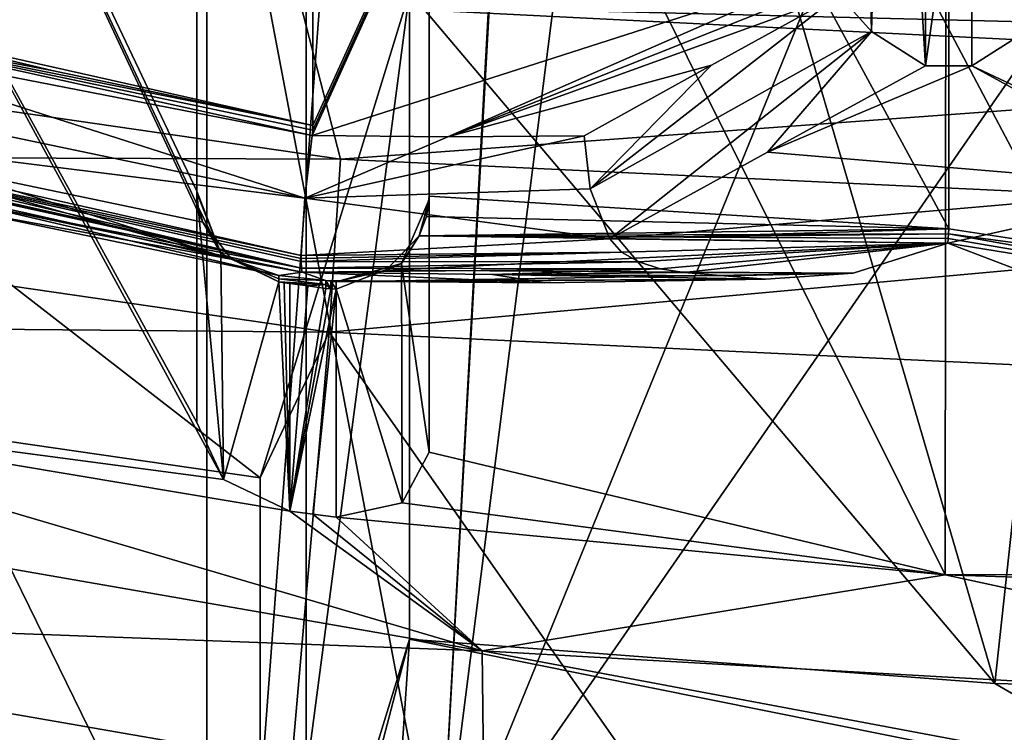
# Model space of a CAD drawing. Header units: millimetres. Extents: x -108 to 102, y -42 to 80.
# Tile 29 of 256: x -67.183 to -66.124, y -7.992 to -7.226. Entities that reach past the tile are written whole.
import ezdxf

# ---------------------------------------------------------------- set-up
doc = ezdxf.new("R2010")
doc.units = ezdxf.units.MM
doc.header["$LTSCALE"] = 81.481481
for name, color, linetype in [('1415', 7, 'CONTINUOUS'), ('1444', 7, 'CONTINUOUS'), ('1481', 7, 'CONTINUOUS'), ('1506', 7, 'CONTINUOUS'), ('1536', 7, 'CONTINUOUS'), ('1542', 7, 'CONTINUOUS'), ('1600', 7, 'CONTINUOUS'), ('1627', 7, 'CONTINUOUS'), ('1692', 7, 'CONTINUOUS'), ('1698', 7, 'CONTINUOUS'), ('1721', 7, 'CONTINUOUS'), ('1826', 7, 'CONTINUOUS'), ('1867', 7, 'CONTINUOUS'), ('1871', 7, 'CONTINUOUS'), ('1872', 7, 'CONTINUOUS'), ('1879', 7, 'CONTINUOUS'), ('1910', 7, 'CONTINUOUS'), ('1913', 7, 'CONTINUOUS'), ('1917', 7, 'CONTINUOUS'), ('230', 7, 'CONTINUOUS'), ('254', 7, 'CONTINUOUS'), ('267', 7, 'CONTINUOUS'), ('2738', 7, 'CONTINUOUS'), ('274', 7, 'CONTINUOUS'), ('2754', 7, 'CONTINUOUS'), ('2783', 7, 'CONTINUOUS'), ('2784', 7, 'CONTINUOUS'), ('284', 7, 'CONTINUOUS'), ('286', 7, 'CONTINUOUS'), ('347', 7, 'CONTINUOUS'), ('351', 7, 'CONTINUOUS'), ('395', 7, 'CONTINUOUS'), ('413', 7, 'CONTINUOUS'), ('434', 7, 'CONTINUOUS'), ('481', 7, 'CONTINUOUS'), ('493', 7, 'CONTINUOUS'), ('495', 7, 'CONTINUOUS'), ('499', 7, 'CONTINUOUS'), ('501', 7, 'CONTINUOUS'), ('504', 7, 'CONTINUOUS'), ('506', 7, 'CONTINUOUS')]:
    doc.layers.add(name, color=color, linetype=linetype)

msp = doc.modelspace()

# ---------------------------------------------------------------- linework, layer by layer
at = {"layer": '1415', "color": 7, "linetype": 'CONTINUOUS', "true_color": 0x858787}
for points in [[(-66.9634, -7.7201, 226.6109), (-67.5871, -6.573, 226.0345), (-67.5956, -7.6362, 226.7827), (-66.9634, -7.7201, 226.6109)], [(-66.9634, -7.7201, 226.6109), (-66.9922, -7.6586, 226.5764), (-67.5871, -6.573, 226.0345), (-66.9634, -7.7201, 226.6109)], [(-67.5871, -6.573, 226.0345), (-66.9922, -7.6586, 226.5764), (-66.9922, -6.6756, 225.8881), (-67.5871, -6.573, 226.0345)], [(-66.8922, -7.7541, 226.6142), (-66.9634, -7.7201, 226.6109), (-67.5956, -7.6362, 226.7827), (-66.8922, -7.7541, 226.6142)]]:
    msp.add_3dface(points, dxfattribs=at)
at = {"layer": '1444', "color": 7, "linetype": 'CONTINUOUS', "true_color": 0x858787}
for points in [[(-66.1341, -7.9395, 225.3035), (-66.5, -6.687, 224.477), (-66.7633, -7.1957, 224.8838), (-66.1341, -7.9395, 225.3035)], [(-66.0012, -6.7167, 224.4346), (-66.5, -6.687, 224.477), (-66.1341, -7.9395, 225.3035), (-66.0012, -6.7167, 224.4346)], [(-65.5, -7.9553, 225.2808), (-66.0012, -6.7167, 224.4346), (-66.1341, -7.9395, 225.3035), (-65.5, -7.9553, 225.2808)], [(-66.7633, -7.8919, 225.3713), (-66.1341, -7.9395, 225.3035), (-66.7633, -7.1957, 224.8838), (-66.7633, -7.8919, 225.3713)]]:
    msp.add_3dface(points, dxfattribs=at)
at = {"layer": '1481', "color": 7, "linetype": 'CONTINUOUS', "true_color": 0x858787}
for points in [[(-66.7311, -8.1745, 226.2754), (-67.9203, -7.9804, 226.5526), (-67.5553, -3.836, 223.4927), (-66.7311, -8.1745, 226.2754)], [(-66.5014, -3.9781, 223.2897), (-66.7311, -8.1745, 226.2754), (-67.5553, -3.836, 223.4927), (-66.5014, -3.9781, 223.2897)], [(-66.5003, -3.9987, 223.3039), (-66.7311, -8.1745, 226.2754), (-66.5014, -3.9781, 223.2897), (-66.5003, -3.9987, 223.3039)], [(-66.5, -4.0192, 223.3182), (-66.7311, -8.1745, 226.2754), (-66.5003, -3.9987, 223.3039), (-66.5, -4.0192, 223.3182)], [(-66.5, -6.3538, 224.9529), (-66.7311, -8.1745, 226.2754), (-66.5, -4.0192, 223.3182), (-66.5, -6.3538, 224.9529)], [(-66.0014, -6.386, 224.9068), (-66.7311, -8.1745, 226.2754), (-66.5, -6.3538, 224.9529), (-66.0014, -6.386, 224.9068)], [(-65.5, -6.3968, 224.8914), (-66.7311, -8.1745, 226.2754), (-66.0014, -6.386, 224.9068), (-65.5, -6.3968, 224.8914)], [(-65.5, -8.2399, 226.182), (-66.7311, -8.1745, 226.2754), (-65.5, -6.3968, 224.8914), (-65.5, -8.2399, 226.182)]]:
    msp.add_3dface(points, dxfattribs=at)
at = {"layer": '1506', "color": 7, "linetype": 'CONTINUOUS', "true_color": 0x858787}
for points in [[(-66.6834, -8.0604, 226.9614), (-67.8241, -7.862, 227.2447), (-66.752, -8.2426, 226.7012), (-66.6834, -8.0604, 226.9614)], [(-66.752, -8.2426, 226.7012), (-67.8241, -7.862, 227.2447), (-67.364, -8.1544, 226.8271), (-66.752, -8.2426, 226.7012)]]:
    msp.add_3dface(points, dxfattribs=at)
at = {"layer": '1536', "color": 7, "linetype": 'CONTINUOUS', "true_color": 0x858787}
for points in [[(-65.9256, -8.0603, 225.3158), (-66.7633, -7.8919, 225.3713), (-66.7709, -8.0036, 225.3967), (-65.9256, -8.0603, 225.3158)], [(-66.1341, -7.9395, 225.3035), (-66.7633, -7.8919, 225.3713), (-65.9256, -8.0603, 225.3158), (-66.1341, -7.9395, 225.3035)], [(-65.5, -7.9553, 225.2808), (-66.1341, -7.9395, 225.3035), (-65.9256, -8.0603, 225.3158), (-65.5, -7.9553, 225.2808)]]:
    msp.add_3dface(points, dxfattribs=at)
at = {"layer": '1542', "color": 7, "linetype": 'CONTINUOUS', "true_color": 0x858787}
for points in [[(-66.6852, -7.9044, 226.8526), (-67.8248, -7.7061, 227.1357), (-67.8241, -7.862, 227.2447), (-66.6852, -7.9044, 226.8526)], [(-66.6834, -8.0604, 226.9614), (-66.6852, -7.9044, 226.8526), (-67.8241, -7.862, 227.2447), (-66.6834, -8.0604, 226.9614)], [(-65.5, -7.9714, 226.7569), (-66.6852, -7.9044, 226.8526), (-65.5, -8.1272, 226.866), (-65.5, -7.9714, 226.7569)], [(-65.5, -8.1272, 226.866), (-66.6852, -7.9044, 226.8526), (-66.6834, -8.0604, 226.9614), (-65.5, -8.1272, 226.866)]]:
    msp.add_3dface(points, dxfattribs=at)
at = {"layer": '1600', "color": 7, "linetype": 'CONTINUOUS', "true_color": 0x858787}
for points in [[(-66.8672, -7.3393, 227.1615), (-66.8672, -6.2956, 226.4307), (-67.4258, -7.2138, 227.4674), (-66.8672, -7.3393, 227.1615)], [(-67.146, -7.2807, 227.3171), (-66.8672, -7.3393, 227.1615), (-67.4258, -7.2138, 227.4674), (-67.146, -7.2807, 227.3171)]]:
    msp.add_3dface(points, dxfattribs=at)
at = {"layer": '1627', "color": 7, "linetype": 'CONTINUOUS', "true_color": 0x858787}
for points in [[(-66.7633, -7.8919, 225.3713), (-66.7633, -7.1957, 224.8838), (-66.9239, -8.4144, 224.6251), (-66.7633, -7.8919, 225.3713)], [(-66.7633, -7.1957, 224.8838), (-66.9239, -7.7182, 224.1376), (-66.9239, -8.4144, 224.6251), (-66.7633, -7.1957, 224.8838)], [(-66.9163, -8.4765, 224.7214), (-66.7633, -7.8919, 225.3713), (-66.9239, -8.4144, 224.6251), (-66.9163, -8.4765, 224.7214)], [(-66.7709, -8.0036, 225.3967), (-66.7633, -7.8919, 225.3713), (-66.9163, -8.4765, 224.7214), (-66.7709, -8.0036, 225.3967)]]:
    msp.add_3dface(points, dxfattribs=at)
at = {"layer": '1692', "color": 7, "linetype": 'CONTINUOUS', "true_color": 0x858787}
for points in [[(-65.8992, -7.4942, 227.199), (-66.1836, -7.4506, 227.3689), (-66.1836, -6.2348, 226.5176), (-65.8992, -7.4942, 227.199)], [(-65.6166, -7.5237, 227.0204), (-65.8992, -7.4942, 227.199), (-66.1836, -6.2348, 226.5176), (-65.6166, -7.5237, 227.0204)], [(-65.6166, -7.5237, 227.0204), (-66.1836, -6.2348, 226.5176), (-65.6228, -7.5052, 227.0119), (-65.6166, -7.5237, 227.0204)], [(-66.1836, -6.2348, 226.5176), (-65.625, -6.4198, 226.2534), (-65.625, -7.4857, 226.9998), (-66.1836, -6.2348, 226.5176)], [(-65.6228, -7.5052, 227.0119), (-66.1836, -6.2348, 226.5176), (-65.625, -7.4857, 226.9998), (-65.6228, -7.5052, 227.0119)], [(-66.1838, -7.4558, 227.3727), (-66.1836, -7.4506, 227.3689), (-65.8992, -7.4942, 227.199), (-66.1838, -7.4558, 227.3727)]]:
    msp.add_3dface(points, dxfattribs=at)
at = {"layer": '1698', "color": 7, "linetype": 'CONTINUOUS', "true_color": 0x858787}
for points in [[(-66.1864, -6.7579, 225.7705), (-66.7422, -6.7079, 225.842), (-66.1875, -7.8227, 226.5162), (-66.1864, -6.7579, 225.7705)], [(-66.1875, -7.8227, 226.5162), (-66.7422, -6.7079, 225.842), (-66.7422, -7.6908, 226.5302), (-66.1875, -7.8227, 226.5162)], [(-65.5957, -7.8201, 226.4688), (-66.1864, -6.7579, 225.7705), (-66.1875, -7.8227, 226.5162), (-65.5957, -7.8201, 226.4688)], [(-65.5957, -7.8201, 226.4688), (-65.625, -7.7619, 226.4287), (-66.1864, -6.7579, 225.7705), (-65.5957, -7.8201, 226.4688)], [(-66.1864, -6.7579, 225.7705), (-65.625, -7.7619, 226.4287), (-65.625, -6.779, 225.7404), (-66.1864, -6.7579, 225.7705)], [(-66.7711, -7.7451, 226.5755), (-66.1875, -7.8227, 226.5162), (-66.7422, -7.6908, 226.5302), (-66.7711, -7.7451, 226.5755)], [(-66.8422, -7.7606, 226.605), (-66.1875, -7.8227, 226.5162), (-66.7711, -7.7451, 226.5755), (-66.8422, -7.7606, 226.605)], [(-65.525, -7.8445, 226.4851), (-65.5957, -7.8201, 226.4688), (-66.1875, -7.8227, 226.5162), (-65.525, -7.8445, 226.4851)]]:
    msp.add_3dface(points, dxfattribs=at)
at = {"layer": '1721', "color": 7, "linetype": 'CONTINUOUS', "true_color": 0x858787}
for points in [[(-66.6852, -7.9044, 226.8526), (-67.5956, -7.6362, 226.7827), (-67.8248, -7.7061, 227.1357), (-66.6852, -7.9044, 226.8526)], [(-66.8922, -7.7541, 226.6142), (-67.5956, -7.6362, 226.7827), (-66.6852, -7.9044, 226.8526), (-66.8922, -7.7541, 226.6142)], [(-66.8672, -7.7574, 226.6096), (-66.8922, -7.7541, 226.6142), (-66.6852, -7.9044, 226.8526), (-66.8672, -7.7574, 226.6096)], [(-66.8422, -7.7606, 226.605), (-66.8672, -7.7574, 226.6096), (-66.6852, -7.9044, 226.8526), (-66.8422, -7.7606, 226.605)], [(-66.1875, -7.8227, 226.5162), (-66.8422, -7.7606, 226.605), (-66.6852, -7.9044, 226.8526), (-66.1875, -7.8227, 226.5162)], [(-65.5, -7.9714, 226.7569), (-66.1875, -7.8227, 226.5162), (-66.6852, -7.9044, 226.8526), (-65.5, -7.9714, 226.7569)], [(-65.525, -7.8445, 226.4851), (-66.1875, -7.8227, 226.5162), (-65.5, -7.9714, 226.7569), (-65.525, -7.8445, 226.4851)]]:
    msp.add_3dface(points, dxfattribs=at)
at = {"layer": '1826', "color": 7, "linetype": 'CONTINUOUS', "true_color": 0x858787}
for points in [[(-66.9239, -7.7182, 224.1376), (-67.7883, -7.0473, 225.0957), (-68.0792, -7.5509, 224.3765), (-66.9239, -7.7182, 224.1376)], [(-66.7633, -7.1957, 224.8838), (-67.7883, -7.0473, 225.0957), (-66.9239, -7.7182, 224.1376), (-66.7633, -7.1957, 224.8838)]]:
    msp.add_3dface(points, dxfattribs=at)
at = {"layer": '1867', "color": 7, "linetype": 'CONTINUOUS', "true_color": 0x858787}
for points in [[(-66.8805, -7.2083, 224.0812), (-64.1164, -7.208, 224.0817), (-64.8044, -7.2601, 224.0072), (-66.8805, -7.2083, 224.0812)], [(-65.5, -7.2776, 223.9822), (-66.8805, -7.2083, 224.0812), (-64.8044, -7.2601, 224.0072), (-65.5, -7.2776, 223.9822)]]:
    msp.add_3dface(points, dxfattribs=at)
at = {"layer": '1871', "color": 7, "linetype": 'CONTINUOUS', "true_color": 0x858787}
for points in [[(-66.9922, -7.6586, 226.5764), (-66.9922, -7.4119, 226.9286), (-66.9922, -6.4198, 226.2534), (-66.9922, -7.6586, 226.5764)], [(-66.9922, -6.6756, 225.8881), (-66.9922, -7.6586, 226.5764), (-66.9922, -6.4198, 226.2534), (-66.9922, -6.6756, 225.8881)], [(-66.9922, -6.4198, 226.2534), (-66.9922, -7.4119, 226.9286), (-66.9922, -7.4109, 226.9376), (-66.9922, -6.4198, 226.2534)], [(-66.9922, -6.4198, 226.2534), (-66.9922, -7.4109, 226.9376), (-66.9922, -7.4098, 226.9466), (-66.9922, -6.4198, 226.2534)]]:
    msp.add_3dface(points, dxfattribs=at)
at = {"layer": '1872', "color": 7, "linetype": 'CONTINUOUS', "true_color": 0x858787}
for points in [[(-66.1836, -7.4506, 227.3689), (-66.7422, -6.4198, 226.2534), (-66.1836, -6.2348, 226.5176), (-66.1836, -7.4506, 227.3689)], [(-66.7422, -6.4198, 226.2534), (-66.1836, -7.4506, 227.3689), (-66.7422, -7.4152, 226.9504), (-66.7422, -6.4198, 226.2534)], [(-66.7422, -7.4152, 226.9504), (-66.1836, -7.4506, 227.3689), (-66.745, -7.4372, 226.9639), (-66.7422, -7.4152, 226.9504)], [(-66.1836, -7.4506, 227.3689), (-66.7529, -7.4579, 226.9727), (-66.745, -7.4372, 226.9639), (-66.1836, -7.4506, 227.3689)], [(-66.1836, -7.4506, 227.3689), (-66.4697, -7.4589, 227.173), (-66.7529, -7.4579, 226.9727), (-66.1836, -7.4506, 227.3689)]]:
    msp.add_3dface(points, dxfattribs=at)
at = {"layer": '1879', "color": 7, "linetype": 'CONTINUOUS', "true_color": 0x858787}
for points in [[(-66.3086, -7.17, 227.4367), (-66.3086, -6.1106, 226.6949), (-66.868, -7.3499, 227.1685), (-66.3086, -7.17, 227.4367)], [(-66.868, -7.3499, 227.1685), (-66.3086, -6.1106, 226.6949), (-66.8674, -7.3445, 227.1651), (-66.868, -7.3499, 227.1685)], [(-66.8674, -7.3445, 227.1651), (-66.3086, -6.1106, 226.6949), (-66.8672, -7.3393, 227.1615), (-66.8674, -7.3445, 227.1651)], [(-66.3086, -6.1106, 226.6949), (-66.8672, -6.2956, 226.4307), (-66.8672, -7.3393, 227.1615), (-66.3086, -6.1106, 226.6949)], [(-66.7221, -7.3514, 227.2722), (-66.3086, -7.17, 227.4367), (-66.868, -7.3499, 227.1685), (-66.7221, -7.3514, 227.2722)], [(-66.3068, -7.1857, 227.449), (-66.3086, -7.17, 227.4367), (-66.7221, -7.3514, 227.2722), (-66.3068, -7.1857, 227.449)], [(-66.3018, -7.1987, 227.4616), (-66.3068, -7.1857, 227.449), (-66.7221, -7.3514, 227.2722), (-66.3018, -7.1987, 227.4616)], [(-66.4387, -7.2743, 227.418), (-66.3018, -7.1987, 227.4616), (-66.7221, -7.3514, 227.2722), (-66.4387, -7.2743, 227.418)], [(-66.5755, -7.3503, 227.3749), (-66.4387, -7.2743, 227.418), (-66.7221, -7.3514, 227.2722), (-66.5755, -7.3503, 227.3749)]]:
    msp.add_3dface(points, dxfattribs=at)
at = {"layer": '1910', "color": 7, "linetype": 'CONTINUOUS', "true_color": 0x858787}
for points in [[(-66.7422, -6.7079, 225.842), (-66.7422, -6.4198, 226.2534), (-66.7422, -7.4152, 226.9504), (-66.7422, -6.7079, 225.842)], [(-66.7422, -7.6908, 226.5302), (-66.7422, -6.7079, 225.842), (-66.7422, -7.4189, 226.9186), (-66.7422, -7.6908, 226.5302)], [(-66.7422, -7.4152, 226.9504), (-66.7422, -7.4171, 226.9345), (-66.7422, -6.7079, 225.842), (-66.7422, -7.4152, 226.9504)], [(-66.7422, -7.4189, 226.9186), (-66.7422, -6.7079, 225.842), (-66.7422, -7.4171, 226.9345), (-66.7422, -7.4189, 226.9186)]]:
    msp.add_3dface(points, dxfattribs=at)
at = {"layer": '1913', "color": 7, "linetype": 'CONTINUOUS', "true_color": 0x858787}
for points in [[(-66.8497, -7.5616, 224.0124), (-68.0792, -7.5509, 224.3765), (-68.1625, -7.3709, 224.2848), (-66.8497, -7.5616, 224.0124)], [(-66.9239, -7.7182, 224.1376), (-68.0792, -7.5509, 224.3765), (-66.8497, -7.5616, 224.0124), (-66.9239, -7.7182, 224.1376)], [(-66.9239, -8.4144, 224.6251), (-66.9239, -7.7182, 224.1376), (-66.8497, -7.5616, 224.0124), (-66.9239, -8.4144, 224.6251)], [(-66.2147, -8.468, 224.5486), (-66.9239, -8.4144, 224.6251), (-66.8497, -7.5616, 224.0124), (-66.2147, -8.468, 224.5486)], [(-65.5, -7.6258, 223.9208), (-66.2147, -8.468, 224.5486), (-66.8497, -7.5616, 224.0124), (-65.5, -7.6258, 223.9208)], [(-65.5, -8.4859, 224.5231), (-66.2147, -8.468, 224.5486), (-65.5, -7.6258, 223.9208), (-65.5, -8.4859, 224.5231)]]:
    msp.add_3dface(points, dxfattribs=at)
at = {"layer": '1917', "color": 7, "linetype": 'CONTINUOUS', "true_color": 0x858787}
for points in [[(-67.5508, -6.2348, 226.5176), (-66.9922, -6.4198, 226.2534), (-66.9922, -7.4098, 226.9466), (-67.5508, -6.2348, 226.5176)], [(-67.5508, -6.2348, 226.5176), (-66.9857, -7.4433, 226.9655), (-67.2686, -7.3841, 227.1235), (-67.5508, -6.2348, 226.5176)], [(-66.9857, -7.4433, 226.9655), (-67.5508, -6.2348, 226.5176), (-66.9905, -7.4269, 226.9574), (-66.9857, -7.4433, 226.9655)], [(-67.5508, -6.2348, 226.5176), (-66.9922, -7.4098, 226.9466), (-66.9905, -7.4269, 226.9574), (-67.5508, -6.2348, 226.5176)]]:
    msp.add_3dface(points, dxfattribs=at)
at = {"layer": '230', "color": 7, "linetype": 'CONTINUOUS', "true_color": 0x858787}
for points in [[(-66.7422, -7.4189, 226.9186), (-66.7529, -7.4579, 226.9727), (-66.772, -7.4876, 226.9447), (-66.7422, -7.4189, 226.9186)], [(-66.7529, -7.4579, 226.9727), (-66.7422, -7.4189, 226.9186), (-66.745, -7.4372, 226.9639), (-66.7529, -7.4579, 226.9727)], [(-66.7422, -7.4171, 226.9345), (-66.7422, -7.4152, 226.9504), (-66.745, -7.4372, 226.9639), (-66.7422, -7.4171, 226.9345)], [(-66.7422, -7.4189, 226.9186), (-66.7422, -7.4171, 226.9345), (-66.745, -7.4372, 226.9639), (-66.7422, -7.4189, 226.9186)], [(-66.7529, -7.4579, 226.9727), (-66.7886, -7.4951, 226.9935), (-66.772, -7.4876, 226.9447), (-66.7529, -7.4579, 226.9727)], [(-66.7886, -7.4951, 226.9935), (-66.8422, -7.5073, 227.0219), (-66.772, -7.4876, 226.9447), (-66.7886, -7.4951, 226.9935)], [(-66.8422, -7.5073, 227.0219), (-66.8422, -7.5153, 226.9553), (-66.772, -7.4876, 226.9447), (-66.8422, -7.5073, 227.0219)], [(-66.8535, -7.5059, 227.0276), (-66.8535, -7.5103, 226.992), (-66.8478, -7.5151, 226.9555), (-66.8535, -7.5059, 227.0276)], [(-66.8478, -7.5068, 227.0247), (-66.8535, -7.5059, 227.0276), (-66.8478, -7.5151, 226.9555), (-66.8478, -7.5068, 227.0247)], [(-66.8535, -7.5103, 226.992), (-66.8535, -7.5145, 226.9564), (-66.8478, -7.5151, 226.9555), (-66.8535, -7.5103, 226.992)], [(-66.8422, -7.5073, 227.0219), (-66.8478, -7.5068, 227.0247), (-66.8422, -7.5153, 226.9553), (-66.8422, -7.5073, 227.0219)], [(-66.8422, -7.5153, 226.9553), (-66.8478, -7.5068, 227.0247), (-66.8478, -7.5151, 226.9555), (-66.8422, -7.5153, 226.9553)]]:
    msp.add_3dface(points, dxfattribs=at)
at = {"layer": '254', "color": 7, "linetype": 'CONTINUOUS', "true_color": 0x858787}
for points in [[(-66.7422, -7.6908, 226.5302), (-66.7422, -7.4189, 226.9186), (-66.772, -7.4876, 226.9447), (-66.7422, -7.6908, 226.5302)], [(-66.8422, -7.5153, 226.9553), (-66.7711, -7.7451, 226.5755), (-66.772, -7.4876, 226.9447), (-66.8422, -7.5153, 226.9553)], [(-66.7711, -7.7451, 226.5755), (-66.7422, -7.6908, 226.5302), (-66.772, -7.4876, 226.9447), (-66.7711, -7.7451, 226.5755)], [(-66.8422, -7.7606, 226.605), (-66.7711, -7.7451, 226.5755), (-66.8422, -7.5153, 226.9553), (-66.8422, -7.7606, 226.605)]]:
    msp.add_3dface(points, dxfattribs=at)
at = {"layer": '267', "color": 7, "linetype": 'CONTINUOUS', "true_color": 0x858787}
for points in [[(-67.146, -7.2807, 227.3171), (-67.4258, -7.2138, 227.4674), (-67.4258, -7.227, 227.475), (-67.146, -7.2807, 227.3171)], [(-66.868, -7.3499, 227.1685), (-66.8674, -7.3445, 227.1651), (-67.4258, -7.227, 227.475), (-66.868, -7.3499, 227.1685)], [(-67.4258, -7.2413, 227.4802), (-66.868, -7.3499, 227.1685), (-67.4258, -7.227, 227.475), (-67.4258, -7.2413, 227.4802)], [(-66.8674, -7.3445, 227.1651), (-66.8672, -7.3393, 227.1615), (-67.4258, -7.227, 227.475), (-66.8674, -7.3445, 227.1651)], [(-66.8672, -7.3393, 227.1615), (-67.146, -7.2807, 227.3171), (-67.4258, -7.227, 227.475), (-66.8672, -7.3393, 227.1615)], [(-67.444, -7.2989, 227.4845), (-66.8758, -7.4176, 227.1771), (-67.4258, -7.2413, 227.4802), (-67.444, -7.2989, 227.4845)], [(-66.8758, -7.4176, 227.1771), (-66.868, -7.3499, 227.1685), (-67.4258, -7.2413, 227.4802), (-66.8758, -7.4176, 227.1771)], [(-67.4958, -7.3405, 227.4645), (-66.8758, -7.4176, 227.1771), (-67.444, -7.2989, 227.4845), (-67.4958, -7.3405, 227.4645)], [(-67.5258, -7.3478, 227.4485), (-66.8794, -7.4928, 227.0951), (-67.5105, -7.3452, 227.457), (-67.5258, -7.3478, 227.4485)], [(-67.5105, -7.3452, 227.457), (-66.8797, -7.479, 227.1272), (-67.4958, -7.3405, 227.4645), (-67.5105, -7.3452, 227.457)], [(-66.8797, -7.4825, 227.1209), (-66.8797, -7.479, 227.1272), (-67.5105, -7.3452, 227.457), (-66.8797, -7.4825, 227.1209)], [(-66.8797, -7.4857, 227.1143), (-66.8797, -7.4825, 227.1209), (-67.5105, -7.3452, 227.457), (-66.8797, -7.4857, 227.1143)], [(-66.8794, -7.4928, 227.0951), (-66.8797, -7.4857, 227.1143), (-67.5105, -7.3452, 227.457), (-66.8794, -7.4928, 227.0951)], [(-66.8797, -7.479, 227.1272), (-66.8758, -7.4176, 227.1771), (-67.4958, -7.3405, 227.4645), (-66.8797, -7.479, 227.1272)], [(-67.2103, -7.4284, 227.2603), (-66.8794, -7.4928, 227.0951), (-67.5428, -7.3479, 227.4383), (-67.2103, -7.4284, 227.2603)], [(-67.5428, -7.3479, 227.4383), (-66.8794, -7.4928, 227.0951), (-67.5343, -7.3482, 227.4435), (-67.5428, -7.3479, 227.4383)], [(-67.5343, -7.3482, 227.4435), (-66.8794, -7.4928, 227.0951), (-67.5258, -7.3478, 227.4485), (-67.5343, -7.3482, 227.4435)], [(-66.8787, -7.4971, 227.0747), (-66.8794, -7.4928, 227.0951), (-67.2103, -7.4284, 227.2603), (-66.8787, -7.4971, 227.0747)]]:
    msp.add_3dface(points, dxfattribs=at)
at = {"layer": '2738', "color": 7, "linetype": 'CONTINUOUS', "true_color": 0xe6e6e6}
for points in [[(-68.4223, 11.2813, 210.3006), (-66.9814, 11.072, 210.0017), (-68.4223, -8.6241, 224.2385), (-68.4223, 11.2813, 210.3006)], [(-68.4223, -8.6241, 224.2385), (-66.9814, 11.072, 210.0017), (-66.9814, -8.8334, 223.9396), (-68.4223, -8.6241, 224.2385)], [(-66.9814, 11.072, 210.0017), (-65.5, 11.0016, 209.9012), (-66.9814, -8.8334, 223.9396), (-66.9814, 11.072, 210.0017)], [(-66.9814, -8.8334, 223.9396), (-65.5, 11.0016, 209.9012), (-65.5, -8.9038, 223.8391), (-66.9814, -8.8334, 223.9396)]]:
    msp.add_3dface(points, dxfattribs=at)
at = {"layer": '274', "color": 7, "linetype": 'CONTINUOUS', "true_color": 0x858787}
for points in [[(-66.7221, -7.3514, 227.2722), (-66.868, -7.3499, 227.1685), (-66.8758, -7.4176, 227.1771), (-66.7221, -7.3514, 227.2722)], [(-66.5755, -7.3503, 227.3749), (-66.7221, -7.3514, 227.2722), (-66.8758, -7.4176, 227.1771), (-66.5755, -7.3503, 227.3749)], [(-66.5755, -7.3503, 227.3749), (-66.8758, -7.4176, 227.1771), (-66.569, -7.4076, 227.3951), (-66.5755, -7.3503, 227.3749)], [(-66.8758, -7.4176, 227.1771), (-66.5478, -7.4614, 227.3841), (-66.569, -7.4076, 227.3951), (-66.8758, -7.4176, 227.1771)], [(-66.5478, -7.4614, 227.3841), (-66.8758, -7.4176, 227.1771), (-66.8797, -7.479, 227.1272), (-66.5478, -7.4614, 227.3841)], [(-66.5355, -7.4754, 227.3763), (-66.5478, -7.4614, 227.3841), (-66.8797, -7.479, 227.1272), (-66.5355, -7.4754, 227.3763)], [(-66.5169, -7.4861, 227.3703), (-66.5355, -7.4754, 227.3763), (-66.8797, -7.4857, 227.1143), (-66.5169, -7.4861, 227.3703)], [(-66.5355, -7.4754, 227.3763), (-66.8797, -7.479, 227.1272), (-66.8797, -7.4825, 227.1209), (-66.5355, -7.4754, 227.3763)], [(-66.5355, -7.4754, 227.3763), (-66.8797, -7.4825, 227.1209), (-66.8797, -7.4857, 227.1143), (-66.5355, -7.4754, 227.3763)], [(-66.5169, -7.4861, 227.3703), (-66.8797, -7.4857, 227.1143), (-66.8794, -7.4928, 227.0951), (-66.5169, -7.4861, 227.3703)], [(-66.4939, -7.4934, 227.3663), (-66.5169, -7.4861, 227.3703), (-66.8794, -7.4928, 227.0951), (-66.4939, -7.4934, 227.3663)], [(-66.4939, -7.4934, 227.3663), (-66.8794, -7.4928, 227.0951), (-66.8787, -7.4971, 227.0747), (-66.4939, -7.4934, 227.3663)], [(-66.4939, -7.4934, 227.3663), (-66.8787, -7.4971, 227.0747), (-66.6741, -7.4996, 227.2206), (-66.4939, -7.4934, 227.3663)], [(-66.4682, -7.4973, 227.3641), (-66.4939, -7.4934, 227.3663), (-66.6741, -7.4996, 227.2206), (-66.4682, -7.4973, 227.3641)]]:
    msp.add_3dface(points, dxfattribs=at)
at = {"layer": '2754', "color": 7, "linetype": 'CONTINUOUS', "true_color": 0xe6e6e6}
for points in [[(-66.8744, -5.9263, 222.6867), (-68.2112, -5.7321, 222.964), (-66.8744, -8.4657, 224.4648), (-66.8744, -5.9263, 222.6867)], [(-66.8744, -8.4657, 224.4648), (-68.2112, -5.7321, 222.964), (-68.2112, -8.2715, 224.7421), (-66.8744, -8.4657, 224.4648)], [(-65.5, -8.531, 224.3715), (-65.5, -5.9916, 222.5934), (-66.8744, -5.9263, 222.6867), (-65.5, -8.531, 224.3715)], [(-65.5, -8.531, 224.3715), (-66.8744, -5.9263, 222.6867), (-66.8744, -8.4657, 224.4648), (-65.5, -8.531, 224.3715)]]:
    msp.add_3dface(points, dxfattribs=at)
at = {"layer": '2783', "color": 7, "linetype": 'CONTINUOUS', "true_color": 0x96918c}
for points in [[(-66.7898, 27.62, 82.05), (-68.0287, 27.9733, 82.05), (-92.5, -10.5, 82.05), (-66.7898, 27.62, 82.05)], [(87.5, -10.5, 82.05), (-66.7898, 27.62, 82.05), (-92.5, -10.5, 82.05), (87.5, -10.5, 82.05)], [(-65.5, 27.5, 82.05), (-66.7898, 27.62, 82.05), (87.5, -10.5, 82.05), (-65.5, 27.5, 82.05)]]:
    msp.add_3dface(points, dxfattribs=at)
at = {"layer": '2784', "color": 7, "linetype": 'CONTINUOUS', "true_color": 0x96918c}
for points in [[(-59.9131, 30.2829, 80.05), (33.7808, 35.6255, 80.05), (-92.5, -10.5, 80.05), (-59.9131, 30.2829, 80.05)], [(33.7808, 35.6255, 80.05), (33.7808, 33.3745, 80.05), (-92.5, -10.5, 80.05), (33.7808, 35.6255, 80.05)], [(33.7808, 33.3745, 80.05), (34.0236, 31.1443, 80.05), (-92.5, -10.5, 80.05), (33.7808, 33.3745, 80.05)], [(34.0236, 31.1443, 80.05), (34.5065, 28.9481, 80.05), (-92.5, -10.5, 80.05), (34.0236, 31.1443, 80.05)], [(-60.7847, 29.3264, 80.05), (-59.9131, 30.2829, 80.05), (-92.5, -10.5, 80.05), (-60.7847, 29.3264, 80.05)], [(-61.8164, 28.5481, 80.05), (-60.7847, 29.3264, 80.05), (-92.5, -10.5, 80.05), (-61.8164, 28.5481, 80.05)], [(34.5065, 28.9481, 80.05), (35.2245, 26.8193, 80.05), (-92.5, -10.5, 80.05), (34.5065, 28.9481, 80.05)], [(-62.9713, 27.9733, 80.05), (-61.8164, 28.5481, 80.05), (-92.5, -10.5, 80.05), (-62.9713, 27.9733, 80.05)], [(-64.2102, 27.62, 80.05), (-62.9713, 27.9733, 80.05), (-92.5, -10.5, 80.05), (-64.2102, 27.62, 80.05)], [(-68.0287, 27.9733, 80.05), (-66.7898, 27.62, 80.05), (-92.5, -10.5, 80.05), (-68.0287, 27.9733, 80.05)], [(-65.5, 27.5, 80.05), (-64.2102, 27.62, 80.05), (-92.5, -10.5, 80.05), (-65.5, 27.5, 80.05)], [(-66.7898, 27.62, 80.05), (-65.5, 27.5, 80.05), (-92.5, -10.5, 80.05), (-66.7898, 27.62, 80.05)], [(35.2245, 26.8193, 80.05), (36.1664, 24.7822, 80.05), (-92.5, -10.5, 80.05), (35.2245, 26.8193, 80.05)], [(36.1664, 24.7822, 80.05), (37.3269, 22.8539, 80.05), (-92.5, -10.5, 80.05), (36.1664, 24.7822, 80.05)], [(37.3269, 22.8539, 80.05), (38.6843, 21.0684, 80.05), (-92.5, -10.5, 80.05), (37.3269, 22.8539, 80.05)], [(38.6843, 21.0684, 80.05), (40.2315, 19.4345, 80.05), (-92.5, -10.5, 80.05), (38.6843, 21.0684, 80.05)], [(40.2315, 19.4345, 80.05), (41.9428, 17.9816, 80.05), (-92.5, -10.5, 80.05), (40.2315, 19.4345, 80.05)], [(41.9428, 17.9816, 80.05), (43.8012, 16.7209, 80.05), (-92.5, -10.5, 80.05), (41.9428, 17.9816, 80.05)], [(43.8012, 16.7209, 80.05), (45.7889, 15.6676, 80.05), (-92.5, -10.5, 80.05), (43.8012, 16.7209, 80.05)], [(45.7889, 15.6676, 80.05), (47.8726, 14.8371, 80.05), (-92.5, -10.5, 80.05), (45.7889, 15.6676, 80.05)], [(47.8726, 14.8371, 80.05), (50.0414, 14.2349, 80.05), (-92.5, -10.5, 80.05), (47.8726, 14.8371, 80.05)], [(50.0414, 14.2349, 80.05), (52.2492, 13.8729, 80.05), (-92.5, -10.5, 80.05), (50.0414, 14.2349, 80.05)], [(54.5, 13.75, 80.05), (56.7508, 13.8729, 80.05), (-92.5, -10.5, 80.05), (54.5, 13.75, 80.05)], [(-92.5, -10.5, 80.05), (56.7508, 13.8729, 80.05), (87.5, -10.5, 80.05), (-92.5, -10.5, 80.05)], [(52.2492, 13.8729, 80.05), (54.5, 13.75, 80.05), (-92.5, -10.5, 80.05), (52.2492, 13.8729, 80.05)]]:
    msp.add_3dface(points, dxfattribs=at)
at = {"layer": '284', "color": 7, "linetype": 'CONTINUOUS', "true_color": 0x858787}
msp.add_3dface([(-67.9203, -7.9804, 226.5526), (-66.7311, -8.1745, 226.2754), (-67.7615, -8.1345, 226.7023), (-67.9203, -7.9804, 226.5526)], dxfattribs=at)
at = {"layer": '286', "color": 7, "linetype": 'CONTINUOUS', "true_color": 0x858787}
for points in [[(-66.1586, -6.5833, 227.9272), (-66.1586, -6.9256, 227.7032), (-66.1005, -7.2383, 227.4909), (-66.1586, -6.5833, 227.9272)], [(-66.1586, -6.5833, 227.9272), (-66.1005, -7.2383, 227.4909), (-66.1177, -6.5973, 227.9072), (-66.1586, -6.5833, 227.9272)], [(-66.1586, -6.9256, 227.7032), (-66.1586, -7.2751, 227.4908), (-66.1005, -7.2383, 227.4909), (-66.1586, -6.9256, 227.7032)]]:
    msp.add_3dface(points, dxfattribs=at)
at = {"layer": '347', "color": 7, "linetype": 'CONTINUOUS', "true_color": 0x858787}
for points in [[(-66.1846, -7.466, 227.3815), (-66.1842, -7.461, 227.3769), (-65.581, -7.5636, 227.045), (-66.1846, -7.466, 227.3815)], [(-66.1842, -7.461, 227.3769), (-66.1838, -7.4558, 227.3727), (-65.581, -7.5636, 227.045), (-66.1842, -7.461, 227.3769)], [(-65.581, -7.5636, 227.045), (-66.1838, -7.4558, 227.3727), (-65.8992, -7.4942, 227.199), (-65.581, -7.5636, 227.045)], [(-66.0646, -7.5118, 227.356), (-66.1846, -7.466, 227.3815), (-65.581, -7.5636, 227.045), (-66.0646, -7.5118, 227.356)]]:
    msp.add_3dface(points, dxfattribs=at)
at = {"layer": '351', "color": 7, "linetype": 'CONTINUOUS', "true_color": 0x858787}
for points in [[(-66.1836, -7.4506, 227.3689), (-66.1838, -7.4558, 227.3727), (-66.4697, -7.4589, 227.173), (-66.1836, -7.4506, 227.3689)], [(-66.7529, -7.4579, 226.9727), (-66.1846, -7.466, 227.3815), (-66.7886, -7.4951, 226.9935), (-66.7529, -7.4579, 226.9727)], [(-66.1838, -7.4558, 227.3727), (-66.1842, -7.461, 227.3769), (-66.7529, -7.4579, 226.9727), (-66.1838, -7.4558, 227.3727)], [(-66.4697, -7.4589, 227.173), (-66.1838, -7.4558, 227.3727), (-66.7529, -7.4579, 226.9727), (-66.4697, -7.4589, 227.173)], [(-66.1842, -7.461, 227.3769), (-66.1846, -7.466, 227.3815), (-66.7529, -7.4579, 226.9727), (-66.1842, -7.461, 227.3769)], [(-66.1846, -7.466, 227.3815), (-66.2864, -7.4982, 227.3635), (-66.7886, -7.4951, 226.9935), (-66.1846, -7.466, 227.3815)], [(-66.7886, -7.4951, 226.9935), (-66.2864, -7.4982, 227.3635), (-66.8422, -7.5073, 227.0219), (-66.7886, -7.4951, 226.9935)], [(-66.618, -7.5086, 227.1954), (-66.8535, -7.5059, 227.0276), (-66.8478, -7.5068, 227.0247), (-66.618, -7.5086, 227.1954)], [(-66.3807, -7.5047, 227.3599), (-66.618, -7.5086, 227.1954), (-66.8478, -7.5068, 227.0247), (-66.3807, -7.5047, 227.3599)], [(-66.8422, -7.5073, 227.0219), (-66.3807, -7.5047, 227.3599), (-66.8478, -7.5068, 227.0247), (-66.8422, -7.5073, 227.0219)], [(-66.2864, -7.4982, 227.3635), (-66.3807, -7.5047, 227.3599), (-66.8422, -7.5073, 227.0219), (-66.2864, -7.4982, 227.3635)]]:
    msp.add_3dface(points, dxfattribs=at)
at = {"layer": '395', "color": 7, "linetype": 'CONTINUOUS', "true_color": 0x858787}
for points in [[(-66.1586, -7.2751, 227.4908), (-66.1586, -6.9256, 227.7032), (-66.2086, -7.2751, 227.4908), (-66.1586, -7.2751, 227.4908)], [(-66.2086, -7.2751, 227.4908), (-66.1586, -6.9256, 227.7032), (-66.2086, -6.9256, 227.7032), (-66.2086, -7.2751, 227.4908)], [(-65.9185, -7.4066, 227.415), (-66.1586, -7.2751, 227.4908), (-66.3786, -7.368, 227.4371), (-65.9185, -7.4066, 227.415)], [(-66.3786, -7.368, 227.4371), (-66.1586, -7.2751, 227.4908), (-66.2086, -7.2751, 227.4908), (-66.3786, -7.368, 227.4371)], [(-66.5478, -7.4614, 227.3841), (-65.9185, -7.4066, 227.415), (-66.3786, -7.368, 227.4371), (-66.5478, -7.4614, 227.3841)], [(-66.1846, -7.466, 227.3815), (-65.9185, -7.4066, 227.415), (-66.5478, -7.4614, 227.3841), (-66.1846, -7.466, 227.3815)], [(-66.0646, -7.5118, 227.356), (-65.9185, -7.4066, 227.415), (-66.1846, -7.466, 227.3815), (-66.0646, -7.5118, 227.356)], [(-66.5355, -7.4754, 227.3763), (-66.1846, -7.466, 227.3815), (-66.5478, -7.4614, 227.3841), (-66.5355, -7.4754, 227.3763)], [(-66.5169, -7.4861, 227.3703), (-66.1846, -7.466, 227.3815), (-66.5355, -7.4754, 227.3763), (-66.5169, -7.4861, 227.3703)], [(-66.4939, -7.4934, 227.3663), (-66.1846, -7.466, 227.3815), (-66.5169, -7.4861, 227.3703), (-66.4939, -7.4934, 227.3663)], [(-66.4682, -7.4973, 227.3641), (-66.1846, -7.466, 227.3815), (-66.4939, -7.4934, 227.3663), (-66.4682, -7.4973, 227.3641)], [(-66.2864, -7.4982, 227.3635), (-66.1846, -7.466, 227.3815), (-66.4682, -7.4973, 227.3641), (-66.2864, -7.4982, 227.3635)], [(-66.4245, -7.5011, 227.3619), (-66.2864, -7.4982, 227.3635), (-66.4682, -7.4973, 227.3641), (-66.4245, -7.5011, 227.3619)], [(-66.3807, -7.5047, 227.3599), (-66.2864, -7.4982, 227.3635), (-66.4245, -7.5011, 227.3619), (-66.3807, -7.5047, 227.3599)]]:
    msp.add_3dface(points, dxfattribs=at)
at = {"layer": '413', "color": 7, "linetype": 'CONTINUOUS', "true_color": 0x858787}
for points in [[(-66.2666, -7.2383, 227.4909), (-66.2817, -6.5992, 227.8781), (-66.3018, -7.1987, 227.4616), (-66.2666, -7.2383, 227.4909)], [(-66.2495, -6.5973, 227.9072), (-66.2817, -6.5992, 227.8781), (-66.2666, -7.2383, 227.4909), (-66.2495, -6.5973, 227.9072)], [(-66.2086, -7.2751, 227.4908), (-66.2495, -6.5973, 227.9072), (-66.2666, -7.2383, 227.4909), (-66.2086, -7.2751, 227.4908)], [(-66.2086, -7.2751, 227.4908), (-66.2086, -6.9256, 227.7032), (-66.2495, -6.5973, 227.9072), (-66.2086, -7.2751, 227.4908)]]:
    msp.add_3dface(points, dxfattribs=at)
at = {"layer": '434', "color": 7, "linetype": 'CONTINUOUS', "true_color": 0x858787}
for points in [[(-66.8728, -7.5119, 226.9602), (-66.8922, -7.5091, 226.9641), (-66.8922, -7.7541, 226.6142), (-66.8728, -7.5119, 226.9602)], [(-66.8535, -7.5145, 226.9564), (-66.8728, -7.5119, 226.9602), (-66.8922, -7.7541, 226.6142), (-66.8535, -7.5145, 226.9564)], [(-66.8535, -7.5145, 226.9564), (-66.8922, -7.7541, 226.6142), (-66.8478, -7.5151, 226.9555), (-66.8535, -7.5145, 226.9564)], [(-66.8922, -7.7541, 226.6142), (-66.8422, -7.5153, 226.9553), (-66.8478, -7.5151, 226.9555), (-66.8922, -7.7541, 226.6142)], [(-66.8422, -7.5153, 226.9553), (-66.8922, -7.7541, 226.6142), (-66.8672, -7.7574, 226.6096), (-66.8422, -7.5153, 226.9553)], [(-66.8422, -7.7606, 226.605), (-66.8422, -7.5153, 226.9553), (-66.8672, -7.7574, 226.6096), (-66.8422, -7.7606, 226.605)]]:
    msp.add_3dface(points, dxfattribs=at)
at = {"layer": '481', "color": 7, "linetype": 'CONTINUOUS', "true_color": 0x858787}
for points in [[(-66.2666, -7.2383, 227.4909), (-66.3018, -7.1987, 227.4616), (-66.569, -7.4076, 227.3951), (-66.2666, -7.2383, 227.4909)], [(-66.3018, -7.1987, 227.4616), (-66.4387, -7.2743, 227.418), (-66.569, -7.4076, 227.3951), (-66.3018, -7.1987, 227.4616)], [(-66.5478, -7.4614, 227.3841), (-66.2666, -7.2383, 227.4909), (-66.569, -7.4076, 227.3951), (-66.5478, -7.4614, 227.3841)], [(-66.5478, -7.4614, 227.3841), (-66.3786, -7.368, 227.4371), (-66.2666, -7.2383, 227.4909), (-66.5478, -7.4614, 227.3841)], [(-66.3786, -7.368, 227.4371), (-66.2086, -7.2751, 227.4908), (-66.2666, -7.2383, 227.4909), (-66.3786, -7.368, 227.4371)], [(-66.4387, -7.2743, 227.418), (-66.5755, -7.3503, 227.3749), (-66.569, -7.4076, 227.3951), (-66.4387, -7.2743, 227.418)]]:
    msp.add_3dface(points, dxfattribs=at)
at = {"layer": '493', "color": 7, "linetype": 'CONTINUOUS', "true_color": 0x858787}
for points in [[(-66.1586, -7.2751, 227.4908), (-65.5925, -7.5416, 227.3297), (-66.1005, -7.2383, 227.4909), (-66.1586, -7.2751, 227.4908)], [(-66.1586, -7.2751, 227.4908), (-65.9185, -7.4066, 227.415), (-65.5925, -7.5416, 227.3297), (-66.1586, -7.2751, 227.4908)]]:
    msp.add_3dface(points, dxfattribs=at)
at = {"layer": '495', "color": 7, "linetype": 'CONTINUOUS', "true_color": 0x858787}
for points in [[(-66.8376, -7.3754, 223.9702), (-68.1625, -7.3709, 224.2848), (-68.1388, -7.1864, 224.2401), (-66.8376, -7.3754, 223.9702)], [(-66.8376, -7.3754, 223.9702), (-68.1388, -7.1864, 224.2401), (-66.8805, -7.2083, 224.0812), (-66.8376, -7.3754, 223.9702)], [(-65.5, -7.2776, 223.9822), (-66.8376, -7.3754, 223.9702), (-66.8805, -7.2083, 224.0812), (-65.5, -7.2776, 223.9822)], [(-65.5, -7.439, 223.8794), (-66.8376, -7.3754, 223.9702), (-65.5, -7.2776, 223.9822), (-65.5, -7.439, 223.8794)], [(-66.8497, -7.5616, 224.0124), (-68.1625, -7.3709, 224.2848), (-66.8376, -7.3754, 223.9702), (-66.8497, -7.5616, 224.0124)], [(-65.5, -7.439, 223.8794), (-66.8497, -7.5616, 224.0124), (-66.8376, -7.3754, 223.9702), (-65.5, -7.439, 223.8794)], [(-65.5, -7.6258, 223.9208), (-66.8497, -7.5616, 224.0124), (-65.5, -7.439, 223.8794), (-65.5, -7.6258, 223.9208)]]:
    msp.add_3dface(points, dxfattribs=at)
at = {"layer": '499', "color": 7, "linetype": 'CONTINUOUS', "true_color": 0x858787}
for points in [[(-67.5616, -7.3469, 227.3231), (-67.5525, -7.3163, 227.2761), (-66.9549, -7.483, 226.991), (-67.5616, -7.3469, 227.3231)], [(-66.9549, -7.483, 226.991), (-67.5525, -7.3163, 227.2761), (-67.2686, -7.3841, 227.1235), (-66.9549, -7.483, 226.991)], [(-66.9039, -7.5005, 227.0238), (-67.2356, -7.4319, 227.2095), (-67.5616, -7.3469, 227.3231), (-66.9039, -7.5005, 227.0238)], [(-66.9039, -7.5005, 227.0238), (-67.5616, -7.3469, 227.3231), (-66.9549, -7.483, 226.991), (-66.9039, -7.5005, 227.0238)], [(-66.9857, -7.4433, 226.9655), (-66.9549, -7.483, 226.991), (-67.2686, -7.3841, 227.1235), (-66.9857, -7.4433, 226.9655)]]:
    msp.add_3dface(points, dxfattribs=at)
at = {"layer": '501', "color": 7, "linetype": 'CONTINUOUS', "true_color": 0x858787}
for points in [[(-66.9922, -7.6586, 226.5764), (-66.9634, -7.7201, 226.6109), (-66.9922, -7.4119, 226.9286), (-66.9922, -7.6586, 226.5764)], [(-66.9922, -7.4119, 226.9286), (-66.9634, -7.7201, 226.6109), (-66.9664, -7.4765, 226.9531), (-66.9922, -7.4119, 226.9286)], [(-66.9634, -7.7201, 226.6109), (-66.9039, -7.5076, 226.965), (-66.9664, -7.4765, 226.9531), (-66.9634, -7.7201, 226.6109)], [(-66.8922, -7.7541, 226.6142), (-66.9039, -7.5076, 226.965), (-66.9634, -7.7201, 226.6109), (-66.8922, -7.7541, 226.6142)], [(-66.898, -7.5084, 226.9649), (-66.9039, -7.5076, 226.965), (-66.8922, -7.7541, 226.6142), (-66.898, -7.5084, 226.9649)], [(-66.8922, -7.5091, 226.9641), (-66.898, -7.5084, 226.9649), (-66.8922, -7.7541, 226.6142), (-66.8922, -7.5091, 226.9641)]]:
    msp.add_3dface(points, dxfattribs=at)
at = {"layer": '504', "color": 7, "linetype": 'CONTINUOUS', "true_color": 0x858787}
for points in [[(-66.8787, -7.4971, 227.0747), (-67.2103, -7.4284, 227.2603), (-67.2356, -7.4319, 227.2095), (-66.8787, -7.4971, 227.0747)], [(-66.9039, -7.5005, 227.0238), (-66.8787, -7.4971, 227.0747), (-67.2356, -7.4319, 227.2095), (-66.9039, -7.5005, 227.0238)], [(-66.8535, -7.5059, 227.0276), (-66.8787, -7.4971, 227.0747), (-66.9039, -7.5005, 227.0238), (-66.8535, -7.5059, 227.0276)], [(-66.9039, -7.5041, 226.9944), (-66.8535, -7.5059, 227.0276), (-66.9039, -7.5005, 227.0238), (-66.9039, -7.5041, 226.9944)], [(-66.8535, -7.5103, 226.992), (-66.8535, -7.5059, 227.0276), (-66.9039, -7.5041, 226.9944), (-66.8535, -7.5103, 226.992)], [(-66.9039, -7.5076, 226.965), (-66.8535, -7.5103, 226.992), (-66.9039, -7.5041, 226.9944), (-66.9039, -7.5076, 226.965)], [(-66.6741, -7.4996, 227.2206), (-66.8787, -7.4971, 227.0747), (-66.618, -7.5086, 227.1954), (-66.6741, -7.4996, 227.2206)], [(-66.618, -7.5086, 227.1954), (-66.8787, -7.4971, 227.0747), (-66.8535, -7.5059, 227.0276), (-66.618, -7.5086, 227.1954)], [(-66.4245, -7.5011, 227.3619), (-66.4682, -7.4973, 227.3641), (-66.6741, -7.4996, 227.2206), (-66.4245, -7.5011, 227.3619)], [(-66.3807, -7.5047, 227.3599), (-66.4245, -7.5011, 227.3619), (-66.6741, -7.4996, 227.2206), (-66.3807, -7.5047, 227.3599)], [(-66.3807, -7.5047, 227.3599), (-66.6741, -7.4996, 227.2206), (-66.618, -7.5086, 227.1954), (-66.3807, -7.5047, 227.3599)], [(-66.898, -7.5084, 226.9649), (-66.8535, -7.5103, 226.992), (-66.9039, -7.5076, 226.965), (-66.898, -7.5084, 226.9649)], [(-66.8922, -7.5091, 226.9641), (-66.8535, -7.5103, 226.992), (-66.898, -7.5084, 226.9649), (-66.8922, -7.5091, 226.9641)], [(-66.8728, -7.5119, 226.9602), (-66.8535, -7.5103, 226.992), (-66.8922, -7.5091, 226.9641), (-66.8728, -7.5119, 226.9602)], [(-66.8535, -7.5145, 226.9564), (-66.8535, -7.5103, 226.992), (-66.8728, -7.5119, 226.9602), (-66.8535, -7.5145, 226.9564)]]:
    msp.add_3dface(points, dxfattribs=at)
at = {"layer": '506', "color": 7, "linetype": 'CONTINUOUS', "true_color": 0x858787}
for points in [[(-66.9922, -7.4109, 226.9376), (-66.9664, -7.4765, 226.9531), (-66.9922, -7.4098, 226.9466), (-66.9922, -7.4109, 226.9376)], [(-66.9922, -7.4098, 226.9466), (-66.9664, -7.4765, 226.9531), (-66.9905, -7.4269, 226.9574), (-66.9922, -7.4098, 226.9466)], [(-66.9922, -7.4119, 226.9286), (-66.9664, -7.4765, 226.9531), (-66.9922, -7.4109, 226.9376), (-66.9922, -7.4119, 226.9286)], [(-66.9664, -7.4765, 226.9531), (-66.9857, -7.4433, 226.9655), (-66.9905, -7.4269, 226.9574), (-66.9664, -7.4765, 226.9531)], [(-66.9664, -7.4765, 226.9531), (-66.9549, -7.483, 226.991), (-66.9857, -7.4433, 226.9655), (-66.9664, -7.4765, 226.9531)], [(-66.9664, -7.4765, 226.9531), (-66.9039, -7.5076, 226.965), (-66.9549, -7.483, 226.991), (-66.9664, -7.4765, 226.9531)], [(-66.9039, -7.5076, 226.965), (-66.9039, -7.5041, 226.9944), (-66.9549, -7.483, 226.991), (-66.9039, -7.5076, 226.965)], [(-66.9039, -7.5041, 226.9944), (-66.9039, -7.5005, 227.0238), (-66.9549, -7.483, 226.991), (-66.9039, -7.5041, 226.9944)]]:
    msp.add_3dface(points, dxfattribs=at)

doc.saveas('drawing.dxf')
